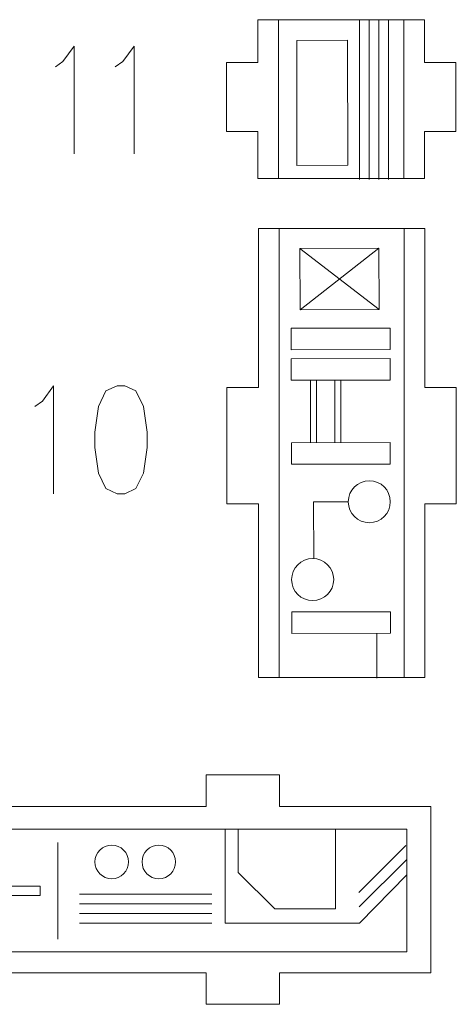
# Model space of a CAD drawing. Header units: millimetres. Extents: x -178 to 174, y -133 to 130.
# Tile 31 of 38: x 128 to 174, y -133 to -29. Entities that reach past the tile are written whole.
import ezdxf

# ---------------------------------------------------------------- set-up
doc = ezdxf.new("R2010")
doc.units = ezdxf.units.MM
doc.header["$MEASUREMENT"] = 0
doc.layers.add('Layer 1', color=7, linetype='Continuous')

msp = doc.modelspace()

# ---------------------------------------------------------------- linework, layer by layer
at = {"layer": 'Layer 1', "lineweight": 9}
for points, knots in [([(157.2631, -29.4929), (157.2631, -29.4929), (152.9712, -29.4929), (152.9712, -29.4929), (152.9712, -29.4929), (152.9712, -29.4929), (152.9712, -33.971), (152.9712, -33.971), (152.9712, -33.971), (152.9712, -33.971), (149.6692, -33.971), (149.6692, -33.971), (149.6692, -33.971), (149.6692, -33.971), (149.6692, -41.2409), (149.6692, -41.2409), (149.6692, -41.2409), (149.6692, -41.2409), (152.9712, -41.2409), (152.9712, -41.2409), (152.9712, -41.2409), (152.9712, -41.2409), (152.9712, -46.1557), (152.9712, -46.1557), (152.9712, -46.1557), (152.9712, -46.1557), (157.2631, -46.1557), (157.2631, -46.1557)], [0, 0, 0, 0, 0.125, 0.125, 0.125, 0.125, 0.25, 0.25, 0.25, 0.25, 0.375, 0.375, 0.375, 0.375, 0.5, 0.5, 0.5, 0.5, 0.625, 0.625, 0.625, 0.625, 0.75, 0.75, 0.75, 0.75, 1, 1, 1, 1]), ([(166.1418, -46.1557), (166.1418, -46.1557), (170.4336, -46.1557), (170.4336, -46.1557), (170.4336, -46.1557), (170.4336, -46.1557), (170.4336, -41.2409), (170.4336, -41.2409), (170.4336, -41.2409), (170.4336, -41.2409), (173.7356, -41.2409), (173.7356, -41.2409), (173.7356, -41.2409), (173.7356, -41.2409), (173.7356, -33.971), (173.7356, -33.971), (173.7356, -33.971), (173.7356, -33.971), (170.4336, -33.971), (170.4336, -33.971), (170.4336, -33.971), (170.4336, -33.971), (170.4336, -29.4929), (170.4336, -29.4929), (170.4336, -29.4929), (170.4336, -29.4929), (166.1418, -29.4929), (166.1418, -29.4929)], [0, 0, 0, 0, 0.125, 0.125, 0.125, 0.125, 0.25, 0.25, 0.25, 0.25, 0.375, 0.375, 0.375, 0.375, 0.5, 0.5, 0.5, 0.5, 0.625, 0.625, 0.625, 0.625, 0.75, 0.75, 0.75, 0.75, 1, 1, 1, 1]), ([(157.2631, -51.3981), (157.2631, -51.3981), (153.0203, -51.3981), (153.0203, -51.3981), (153.0203, -51.3981), (153.0203, -51.3981), (153.0203, -68.0883), (153.0203, -68.0883), (153.0203, -68.0883), (153.0203, -68.0883), (149.7183, -68.0883), (149.7183, -68.0883), (149.7183, -68.0883), (149.7183, -68.0883), (149.7183, -80.3052), (149.7183, -80.3052), (149.7183, -80.3052), (149.7183, -80.3052), (153.0203, -80.3052), (153.0203, -80.3052), (153.0203, -80.3052), (153.0203, -80.3052), (153.0203, -98.5271), (153.0203, -98.5271), (153.0203, -98.5271), (153.0203, -98.5271), (157.2631, -98.5271), (157.2631, -98.5271)], [0, 0, 0, 0, 0.125, 0.125, 0.125, 0.125, 0.25, 0.25, 0.25, 0.25, 0.375, 0.375, 0.375, 0.375, 0.5, 0.5, 0.5, 0.5, 0.625, 0.625, 0.625, 0.625, 0.75, 0.75, 0.75, 0.75, 1, 1, 1, 1]), ([(166.1418, -98.5271), (166.1418, -98.5271), (170.4827, -98.5271), (170.4827, -98.5271), (170.4827, -98.5271), (170.4827, -98.5271), (170.4827, -80.3052), (170.4827, -80.3052), (170.4827, -80.3052), (170.4827, -80.3052), (173.7847, -80.3052), (173.7847, -80.3052), (173.7847, -80.3052), (173.7847, -80.3052), (173.7847, -68.0883), (173.7847, -68.0883), (173.7847, -68.0883), (173.7847, -68.0883), (170.4827, -68.0883), (170.4827, -68.0883), (170.4827, -68.0883), (170.4827, -68.0883), (170.4827, -51.3981), (170.4827, -51.3981), (170.4827, -51.3981), (170.4827, -51.3981), (166.1418, -51.3981), (166.1418, -51.3981)], [0, 0, 0, 0, 0.125, 0.125, 0.125, 0.125, 0.25, 0.25, 0.25, 0.25, 0.375, 0.375, 0.375, 0.375, 0.5, 0.5, 0.5, 0.5, 0.625, 0.625, 0.625, 0.625, 0.75, 0.75, 0.75, 0.75, 1, 1, 1, 1]), ([(171.1072, -116.358), (171.1072, -116.358), (171.1072, -112.0661), (171.1072, -112.0661), (171.1072, -112.0661), (171.1072, -112.0661), (155.231, -112.0661), (155.231, -112.0661), (155.231, -112.0661), (155.231, -112.0661), (155.2309, -108.7641), (155.2309, -108.7641), (155.2309, -108.7641), (155.2309, -108.7641), (147.5328, -108.7641), (147.5328, -108.7641), (147.5328, -108.7641), (147.5328, -108.7641), (147.5329, -112.0661), (147.5329, -112.0661), (147.5329, -112.0661), (147.5329, -112.0661), (119.0575, -112.0661), (119.0575, -112.0661)], [0, 0, 0, 0, 0.14285714, 0.14285714, 0.14285714, 0.14285714, 0.28571429, 0.28571429, 0.28571429, 0.28571429, 0.42857143, 0.42857143, 0.42857143, 0.42857143, 0.57142857, 0.57142857, 0.57142857, 0.57142857, 0.71428571, 0.71428571, 0.71428571, 0.71428571, 1, 1, 1, 1]), ([(119.0296, -129.5285), (119.0296, -129.5285), (147.5329, -129.5285), (147.5329, -129.5285), (147.5329, -129.5285), (147.5329, -129.5285), (147.5329, -132.8305), (147.5329, -132.8305), (147.5329, -132.8305), (147.5329, -132.8305), (155.2309, -132.8305), (155.2309, -132.8305), (155.2309, -132.8305), (155.2309, -132.8305), (155.2309, -129.5285), (155.2309, -129.5285), (155.2309, -129.5285), (155.2309, -129.5285), (171.1072, -129.5285), (171.1072, -129.5285), (171.1072, -129.5285), (171.1072, -129.5285), (171.1072, -125.2367), (171.1072, -125.2367)], [0, 0, 0, 0, 0.14285714, 0.14285714, 0.14285714, 0.14285714, 0.28571429, 0.28571429, 0.28571429, 0.28571429, 0.42857143, 0.42857143, 0.42857143, 0.42857143, 0.57142857, 0.57142857, 0.57142857, 0.57142857, 0.71428571, 0.71428571, 0.71428571, 0.71428571, 1, 1, 1, 1])]:
    msp.add_open_spline(points, degree=3, knots=knots, dxfattribs=at)
at = {"layer": 'Layer 1', "color": 1, "lineweight": 9}
for points in [[(155.1444, -46.1557), (155.1444, -46.1557), (155.1444, -29.4929), (155.1444, -29.4929)], [(157.8253, -29.4929), (157.8253, -29.4929), (157.2631, -29.4929), (157.2631, -29.4929)], [(166.1418, -29.4929), (166.1418, -29.4929), (165.5796, -29.4929), (165.5796, -29.4929)], [(168.2727, -46.1557), (168.2727, -46.1557), (168.2727, -29.4929), (168.2727, -29.4929)], [(157.8253, -46.1557), (157.8253, -46.1557), (157.2631, -46.1557), (157.2631, -46.1557)], [(166.1418, -46.1557), (166.1418, -46.1557), (165.5796, -46.1557), (165.5796, -46.1557)], [(155.1935, -98.5271), (155.1935, -98.5271), (155.1935, -51.3981), (155.1935, -51.3981)], [(157.8253, -51.3981), (157.8253, -51.3981), (157.2631, -51.3981), (157.2631, -51.3981)], [(166.1418, -51.3981), (166.1418, -51.3981), (165.5796, -51.3981), (165.5796, -51.3981)], [(168.3218, -98.5271), (168.3218, -98.5271), (168.3218, -51.3981), (168.3218, -51.3981)], [(157.8253, -98.5271), (157.8253, -98.5271), (157.2631, -98.5271), (157.2631, -98.5271)], [(166.1418, -98.5271), (166.1418, -98.5271), (165.5796, -98.5271), (165.5796, -98.5271)], [(171.1133, -116.9202), (171.1133, -116.9202), (171.1142, -116.358), (171.1142, -116.358)], [(171.1001, -125.2367), (171.1001, -125.2367), (171.101, -124.6745), (171.101, -124.6745)]]:
    msp.add_open_spline(points, degree=3, dxfattribs=at)
at = {"layer": 'Layer 1', "lineweight": 9}
for points in [[(165.5796, -29.4929), (165.5796, -29.4929), (157.8253, -29.4929), (157.8253, -29.4929)], [(157.8253, -46.1557), (157.8253, -46.1557), (165.5796, -46.1557), (165.5796, -46.1557)], [(165.5796, -51.3981), (165.5796, -51.3981), (157.8253, -51.3981), (157.8253, -51.3981)], [(157.8253, -98.5271), (157.8253, -98.5271), (165.5796, -98.5271), (165.5796, -98.5271)], [(171.1072, -124.6745), (171.1072, -124.6745), (171.1072, -116.9202), (171.1072, -116.9202)]]:
    msp.add_open_spline(points, degree=3, dxfattribs=at)
at = {"layer": 'Layer 1', "color": 5, "lineweight": 9}
for points in [[(163.6386, -46.2625), (163.6386, -46.2625), (163.6164, -29.4988), (163.6164, -29.4988)], [(164.6546, -46.2605), (164.6546, -46.2605), (164.6324, -29.4969), (164.6324, -29.4969)], [(165.6706, -46.2586), (165.6706, -46.2586), (165.6484, -29.4949), (165.6484, -29.4949)], [(166.6866, -46.2566), (166.6866, -46.2566), (166.6644, -29.4929), (166.6644, -29.4929)], [(157.3845, -53.4897), (157.3845, -53.4897), (165.6851, -59.9146), (165.6851, -59.9146)], [(157.3948, -59.9279), (157.3948, -59.9279), (165.6748, -53.4764), (165.6748, -53.4764)], [(158.4839, -67.3327), (158.4839, -67.3327), (158.4944, -73.8928), (158.4944, -73.8928)], [(159.119, -67.3317), (159.119, -67.3317), (159.1295, -73.8918), (159.1295, -73.8918)], [(161.0242, -67.3287), (161.0242, -67.3287), (161.0347, -73.8888), (161.0347, -73.8888)], [(161.6593, -67.3276), (161.6593, -67.3276), (161.6698, -73.8878), (161.6698, -73.8878)], [(165.4504, -93.8933), (165.4504, -93.8933), (165.4579, -98.6066), (165.4579, -98.6066)], [(161.0964, -122.8261), (161.0964, -122.8261), (161.0964, -114.4476), (161.0964, -114.4476)], [(131.9922, -115.8587), (131.9922, -115.8587), (131.9922, -126.0011), (131.9922, -126.0011)], [(163.5623, -121.1065), (163.5623, -121.1065), (168.5012, -116.1676), (168.5012, -116.1676)], [(163.6064, -122.6058), (163.6064, -122.6058), (168.5453, -117.6669), (168.5453, -117.6669)], [(134.2593, -121.2717), (134.2593, -121.2717), (148.1318, -121.2717), (148.1318, -121.2717)], [(134.2593, -122.2877), (134.2593, -122.2877), (148.1318, -122.2877), (148.1318, -122.2877)], [(134.2593, -123.3037), (134.2593, -123.3037), (148.1318, -123.3037), (148.1318, -123.3037)], [(134.2593, -124.3197), (134.2593, -124.3197), (148.1318, -124.3197), (148.1318, -124.3197)]]:
    msp.add_open_spline(points, degree=3, dxfattribs=at)
at = {"layer": 'Layer 1', "color": 1, "lineweight": 9}
for points, knots in [([(157.0602, -44.7993), (157.0602, -44.7993), (157.0536, -31.6788), (157.0536, -31.6788), (157.0536, -31.6788), (157.0536, -31.6788), (162.3879, -31.6518), (162.3879, -31.6518), (162.3879, -31.6518), (162.3879, -31.6518), (162.3945, -44.7723), (162.3945, -44.7723), (162.3945, -44.7723), (162.3945, -44.7723), (157.0602, -44.7993), (157.0602, -44.7993)], [0, 0, 0, 0, 0.2, 0.2, 0.2, 0.2, 0.4, 0.4, 0.4, 0.4, 0.6, 0.6, 0.6, 0.6, 1, 1, 1, 1]), ([(131.728, -34.4251), (131.728, -34.4251), (132.5179, -33.8748), (132.5179, -33.8748), (132.5179, -33.8748), (132.5179, -33.8748), (133.6968, -32.2563), (133.6968, -32.2563), (133.6968, -32.2563), (133.6968, -32.2563), (133.6968, -43.586), (133.6968, -43.586)], [0, 0, 0, 0, 0.25, 0.25, 0.25, 0.25, 0.5, 0.5, 0.5, 0.5, 1, 1, 1, 1]), ([(138.0116, -34.4251), (138.0116, -34.4251), (138.8014, -33.8748), (138.8014, -33.8748), (138.8014, -33.8748), (138.8014, -33.8748), (139.9803, -32.2563), (139.9803, -32.2563), (139.9803, -32.2563), (139.9803, -32.2563), (139.9803, -43.586), (139.9803, -43.586)], [0, 0, 0, 0, 0.25, 0.25, 0.25, 0.25, 0.5, 0.5, 0.5, 0.5, 1, 1, 1, 1]), ([(157.3948, -59.9279), (157.3948, -59.9279), (157.3845, -53.4897), (157.3845, -53.4897), (157.3845, -53.4897), (157.3845, -53.4897), (165.6748, -53.4764), (165.6748, -53.4764), (165.6748, -53.4764), (165.6748, -53.4764), (165.6851, -59.9146), (165.6851, -59.9146), (165.6851, -59.9146), (165.6851, -59.9146), (157.3948, -59.9279), (157.3948, -59.9279)], [0, 0, 0, 0, 0.2, 0.2, 0.2, 0.2, 0.4, 0.4, 0.4, 0.4, 0.6, 0.6, 0.6, 0.6, 1, 1, 1, 1]), ([(129.5685, -70.08), (129.5685, -70.08), (130.3584, -69.5297), (130.3584, -69.5297), (130.3584, -69.5297), (130.3584, -69.5297), (131.5373, -67.9111), (131.5373, -67.9111), (131.5373, -67.9111), (131.5373, -67.9111), (131.5373, -79.2409), (131.5373, -79.2409)], [0, 0, 0, 0, 0.25, 0.25, 0.25, 0.25, 0.5, 0.5, 0.5, 0.5, 1, 1, 1, 1]), ([(138.2099, -67.9111), (138.2099, -67.9111), (137.031, -68.4615), (137.031, -68.4615), (137.031, -68.4615), (137.031, -68.4615), (136.2529, -70.08), (136.2529, -70.08), (136.2529, -70.08), (136.2529, -70.08), (135.8521, -72.7668), (135.8521, -72.7668), (135.8521, -72.7668), (135.8521, -72.7668), (135.8521, -74.3853), (135.8521, -74.3853), (135.8521, -74.3853), (135.8521, -74.3853), (136.2529, -77.0882), (136.2529, -77.0882), (136.2529, -77.0882), (136.2529, -77.0882), (137.031, -78.7068), (137.031, -78.7068), (137.031, -78.7068), (137.031, -78.7068), (138.2099, -79.2409), (138.2099, -79.2409), (138.2099, -79.2409), (138.2099, -79.2409), (138.9997, -79.2409), (138.9997, -79.2409), (138.9997, -79.2409), (138.9997, -79.2409), (140.1787, -78.7068), (140.1787, -78.7068), (140.1787, -78.7068), (140.1787, -78.7068), (140.9685, -77.0882), (140.9685, -77.0882), (140.9685, -77.0882), (140.9685, -77.0882), (141.3576, -74.3853), (141.3576, -74.3853), (141.3576, -74.3853), (141.3576, -74.3853), (141.3576, -72.7668), (141.3576, -72.7668), (141.3576, -72.7668), (141.3576, -72.7668), (140.9685, -70.08), (140.9685, -70.08), (140.9685, -70.08), (140.9685, -70.08), (140.1787, -68.4615), (140.1787, -68.4615), (140.1787, -68.4615), (140.1787, -68.4615), (138.9997, -67.9111), (138.9997, -67.9111), (138.9997, -67.9111), (138.9997, -67.9111), (138.2099, -67.9111), (138.2099, -67.9111)], [0, 0, 0, 0, 0.05882353, 0.05882353, 0.05882353, 0.05882353, 0.11764706, 0.11764706, 0.11764706, 0.11764706, 0.17647059, 0.17647059, 0.17647059, 0.17647059, 0.23529412, 0.23529412, 0.23529412, 0.23529412, 0.29411765, 0.29411765, 0.29411765, 0.29411765, 0.35294118, 0.35294118, 0.35294118, 0.35294118, 0.41176471, 0.41176471, 0.41176471, 0.41176471, 0.47058824, 0.47058824, 0.47058824, 0.47058824, 0.52941176, 0.52941176, 0.52941176, 0.52941176, 0.58823529, 0.58823529, 0.58823529, 0.58823529, 0.64705882, 0.64705882, 0.64705882, 0.64705882, 0.70588235, 0.70588235, 0.70588235, 0.70588235, 0.76470588, 0.76470588, 0.76470588, 0.76470588, 0.82352941, 0.82352941, 0.82352941, 0.82352941, 0.88235294, 0.88235294, 0.88235294, 0.88235294, 1, 1, 1, 1]), ([(162.4514, -80.0885), (162.4533, -81.3064), (163.4421, -82.292), (164.66, -82.2901), (164.66, -82.2901), (165.8779, -82.2882), (166.8636, -81.2993), (166.8616, -80.0814), (166.8616, -80.0814), (166.8597, -78.8636), (165.8709, -77.8779), (164.653, -77.8798), (164.653, -77.8798), (163.4351, -77.8818), (162.4494, -78.8706), (162.4514, -80.0885)], [0, 0, 0, 0, 0.2, 0.2, 0.2, 0.2, 0.4, 0.4, 0.4, 0.4, 0.6, 0.6, 0.6, 0.6, 1, 1, 1, 1]), ([(156.5106, -88.2569), (156.5126, -89.4748), (157.5014, -90.4605), (158.7193, -90.4585), (158.7193, -90.4585), (159.9371, -90.4566), (160.9228, -89.4678), (160.9209, -88.2499), (160.9209, -88.2499), (160.9189, -87.032), (159.9301, -86.0463), (158.7122, -86.0483), (158.7122, -86.0483), (157.4943, -86.0502), (156.5087, -87.039), (156.5106, -88.2569)], [0, 0, 0, 0, 0.2, 0.2, 0.2, 0.2, 0.4, 0.4, 0.4, 0.4, 0.6, 0.6, 0.6, 0.6, 1, 1, 1, 1]), ([(168.5894, -114.4476), (168.5894, -114.4476), (51.2061, -114.4476), (51.2061, -114.4476), (51.2061, -114.4476), (51.2061, -114.4476), (51.2061, -127.324), (51.2061, -127.324), (51.2061, -127.324), (51.2061, -127.324), (168.5894, -127.324), (168.5894, -127.324), (168.5894, -127.324), (168.5894, -127.324), (168.5894, -114.4476), (168.5894, -114.4476)], [0, 0, 0, 0, 0.2, 0.2, 0.2, 0.2, 0.4, 0.4, 0.4, 0.4, 0.6, 0.6, 0.6, 0.6, 1, 1, 1, 1]), ([(161.0964, -124.3254), (161.0964, -124.3254), (149.543, -124.3254), (149.543, -124.3254), (149.543, -124.3254), (149.543, -124.3254), (149.543, -114.4476), (149.543, -114.4476)], [0, 0, 0, 0, 0.33333333, 0.33333333, 0.33333333, 0.33333333, 1, 1, 1, 1]), ([(161.0964, -124.3254), (161.0964, -124.3254), (163.6275, -124.3254), (163.6275, -124.3254), (163.6275, -124.3254), (163.6275, -124.3254), (168.5894, -119.2322), (168.5894, -119.2322)], [0, 0, 0, 0, 0.33333333, 0.33333333, 0.33333333, 0.33333333, 1, 1, 1, 1]), ([(99.713, -120.4448), (99.713, -120.4448), (130.1402, -120.4448), (130.1402, -120.4448), (130.1402, -120.4448), (130.1402, -120.4448), (130.1402, -121.4149), (130.1402, -121.4149), (130.1402, -121.4149), (130.1402, -121.4149), (99.713, -121.4149), (99.713, -121.4149), (99.713, -121.4149), (99.713, -121.4149), (99.713, -120.4448), (99.713, -120.4448)], [0, 0, 0, 0, 0.2, 0.2, 0.2, 0.2, 0.4, 0.4, 0.4, 0.4, 0.6, 0.6, 0.6, 0.6, 1, 1, 1, 1])]:
    msp.add_open_spline(points, degree=3, knots=knots, dxfattribs=at)
at = {"layer": 'Layer 1', "color": 5, "lineweight": 9}
for points, knots in [([(156.4721, -64.1384), (156.4721, -64.1384), (156.4685, -61.8782), (156.4685, -61.8782), (156.4685, -61.8782), (156.4685, -61.8782), (166.8325, -61.8616), (166.8325, -61.8616), (166.8325, -61.8616), (166.8325, -61.8616), (166.8362, -64.1219), (166.8362, -64.1219), (166.8362, -64.1219), (166.8362, -64.1219), (156.4721, -64.1384), (156.4721, -64.1384)], [0, 0, 0, 0, 0.2, 0.2, 0.2, 0.2, 0.4, 0.4, 0.4, 0.4, 0.6, 0.6, 0.6, 0.6, 1, 1, 1, 1]), ([(156.4772, -67.3359), (156.4772, -67.3359), (156.4736, -65.0757), (156.4736, -65.0757), (156.4736, -65.0757), (156.4736, -65.0757), (166.8377, -65.0591), (166.8377, -65.0591), (166.8377, -65.0591), (166.8377, -65.0591), (166.8413, -67.3194), (166.8413, -67.3194), (166.8413, -67.3194), (166.8413, -67.3194), (156.4772, -67.3359), (156.4772, -67.3359)], [0, 0, 0, 0, 0.2, 0.2, 0.2, 0.2, 0.4, 0.4, 0.4, 0.4, 0.6, 0.6, 0.6, 0.6, 1, 1, 1, 1]), ([(156.4913, -76.1563), (156.4913, -76.1563), (156.4877, -73.896), (156.4877, -73.896), (156.4877, -73.896), (156.4877, -73.896), (166.8517, -73.8795), (166.8517, -73.8795), (166.8517, -73.8795), (166.8517, -73.8795), (166.8553, -76.1397), (166.8553, -76.1397), (166.8553, -76.1397), (166.8553, -76.1397), (156.4913, -76.1563), (156.4913, -76.1563)], [0, 0, 0, 0, 0.2, 0.2, 0.2, 0.2, 0.4, 0.4, 0.4, 0.4, 0.6, 0.6, 0.6, 0.6, 1, 1, 1, 1]), ([(162.4514, -80.0885), (162.4514, -80.0885), (158.813, -80.0943), (158.813, -80.0943), (158.813, -80.0943), (158.813, -80.0943), (158.8225, -86.0481), (158.8225, -86.0481)], [0, 0, 0, 0, 0.33333333, 0.33333333, 0.33333333, 0.33333333, 1, 1, 1, 1]), ([(156.5196, -93.9076), (156.5196, -93.9076), (156.516, -91.6473), (156.516, -91.6473), (156.516, -91.6473), (156.516, -91.6473), (166.8801, -91.6308), (166.8801, -91.6308), (166.8801, -91.6308), (166.8801, -91.6308), (166.8837, -93.891), (166.8837, -93.891), (166.8837, -93.891), (166.8837, -93.891), (156.5196, -93.9076), (156.5196, -93.9076)], [0, 0, 0, 0, 0.2, 0.2, 0.2, 0.2, 0.4, 0.4, 0.4, 0.4, 0.6, 0.6, 0.6, 0.6, 1, 1, 1, 1]), ([(161.0964, -122.8261), (161.0964, -122.8261), (154.7464, -122.8261), (154.7464, -122.8261), (154.7464, -122.8261), (154.7464, -122.8261), (150.9099, -118.9896), (150.9099, -118.9896), (150.9099, -118.9896), (150.9099, -118.9896), (150.9099, -114.4476), (150.9099, -114.4476)], [0, 0, 0, 0, 0.25, 0.25, 0.25, 0.25, 0.5, 0.5, 0.5, 0.5, 1, 1, 1, 1]), ([(137.6367, -116.1233), (136.6625, -116.1233), (135.8728, -116.913), (135.8728, -117.8872), (135.8728, -117.8872), (135.8728, -118.8614), (136.6625, -119.6511), (137.6367, -119.6511), (137.6367, -119.6511), (138.6109, -119.6511), (139.4006, -118.8614), (139.4006, -117.8872), (139.4006, -117.8872), (139.4006, -116.913), (138.6109, -116.1233), (137.6367, -116.1233)], [0, 0, 0, 0, 0.2, 0.2, 0.2, 0.2, 0.4, 0.4, 0.4, 0.4, 0.6, 0.6, 0.6, 0.6, 1, 1, 1, 1]), ([(142.5756, -116.1233), (141.6014, -116.1233), (140.8117, -116.913), (140.8117, -117.8872), (140.8117, -117.8872), (140.8117, -118.8614), (141.6014, -119.6511), (142.5756, -119.6511), (142.5756, -119.6511), (143.5498, -119.6511), (144.3395, -118.8614), (144.3395, -117.8872), (144.3395, -117.8872), (144.3395, -116.913), (143.5498, -116.1233), (142.5756, -116.1233)], [0, 0, 0, 0, 0.2, 0.2, 0.2, 0.2, 0.4, 0.4, 0.4, 0.4, 0.6, 0.6, 0.6, 0.6, 1, 1, 1, 1])]:
    msp.add_open_spline(points, degree=3, knots=knots, dxfattribs=at)

doc.saveas('drawing.dxf')
